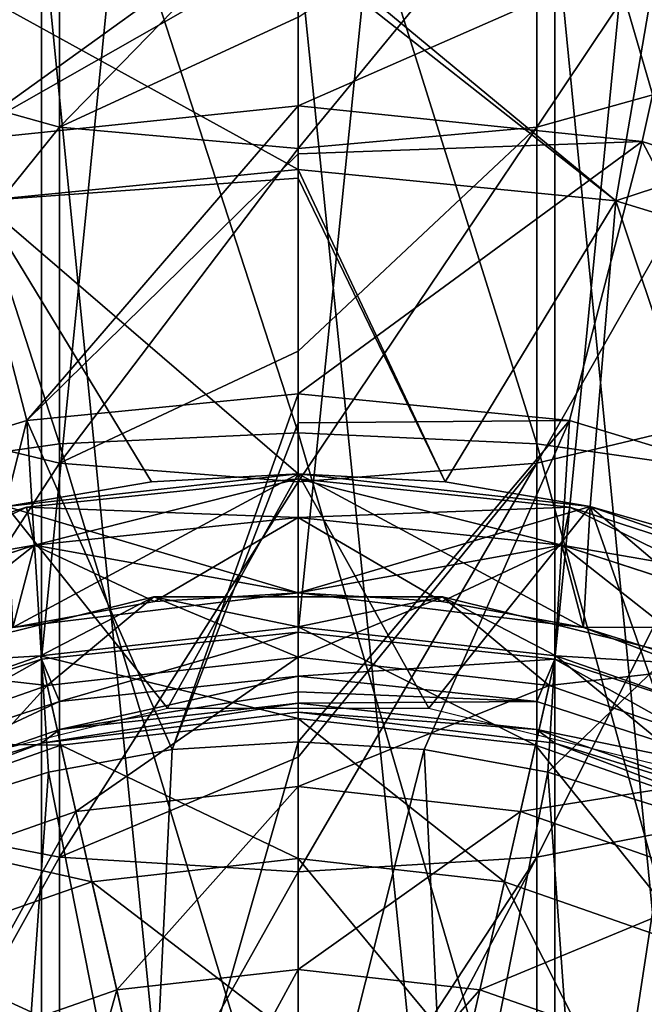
# Model space of a CAD drawing. Header units: millimetres. Extents: x -84 to 84, y -375 to 242.
# Tile 151 of 166: x -2.34 to 2.9, y 211.42 to 219.68. Entities that reach past the tile are written whole.
import ezdxf

# ---------------------------------------------------------------- set-up
doc = ezdxf.new("R2010")
doc.units = ezdxf.units.MM
doc.header["$LTSCALE"] = 81.481481
for name, color, linetype in [('248', 7, 'CONTINUOUS'), ('249', 7, 'CONTINUOUS'), ('250', 7, 'CONTINUOUS'), ('251', 7, 'CONTINUOUS'), ('252', 7, 'CONTINUOUS'), ('253', 7, 'CONTINUOUS'), ('254', 7, 'CONTINUOUS'), ('255', 7, 'CONTINUOUS'), ('256', 7, 'CONTINUOUS'), ('257', 7, 'CONTINUOUS'), ('258', 7, 'CONTINUOUS'), ('259', 7, 'CONTINUOUS'), ('260', 7, 'CONTINUOUS'), ('261', 7, 'CONTINUOUS'), ('262', 7, 'CONTINUOUS'), ('263', 7, 'CONTINUOUS'), ('272', 7, 'CONTINUOUS'), ('273', 7, 'CONTINUOUS'), ('284', 7, 'CONTINUOUS'), ('285', 7, 'CONTINUOUS'), ('286', 7, 'CONTINUOUS'), ('287', 7, 'CONTINUOUS'), ('288', 7, 'CONTINUOUS'), ('289', 7, 'CONTINUOUS'), ('290', 7, 'CONTINUOUS'), ('291', 7, 'CONTINUOUS')]:
    doc.layers.add(name, color=color, linetype=linetype)

msp = doc.modelspace()

# ---------------------------------------------------------------- linework, layer by layer
at = {"layer": '248', "color": 7, "linetype": 'CONTINUOUS', "true_color": 0xa2afbf}
for points in [[(0, 215.8675, 19.625), (-2.4475, 215.5916, 19.625), (0, 215.8675, 21.625), (0, 215.8675, 19.625)], [(0, 215.8675, 21.625), (-2.4475, 215.5916, 19.625), (-2.4475, 215.5916, 21.625), (0, 215.8675, 21.625)]]:
    msp.add_3dface(points, dxfattribs=at)
at = {"layer": '249', "color": 7, "linetype": 'CONTINUOUS', "true_color": 0xa2afbf}
for points in [[(-1.0568, 213.5534, -22.375), (0, 213.6175, -22.375), (-1.2676, 209.1851, -22.375), (-1.0568, 213.5534, -22.375)], [(-1.2676, 209.1851, -22.375), (0, 213.6175, -22.375), (0, 209.3675, -22.375), (-1.2676, 209.1851, -22.375)], [(0, 213.6175, -22.375), (1.0568, 213.5534, -22.375), (0, 209.3675, -22.375), (0, 213.6175, -22.375)], [(-2.0936, 213.3632, -22.375), (-1.0568, 213.5534, -22.375), (-1.2676, 209.1851, -22.375), (-2.0936, 213.3632, -22.375)], [(0, 209.3675, -22.375), (1.0568, 213.5534, -22.375), (1.2676, 209.1851, -22.375), (0, 209.3675, -22.375)], [(1.0568, 213.5534, -22.375), (2.0936, 213.3632, -22.375), (1.2676, 209.1851, -22.375), (1.0568, 213.5534, -22.375)], [(-3.1024, 213.049, -22.375), (-2.0936, 213.3632, -22.375), (-2.4332, 208.6529, -22.375), (-3.1024, 213.049, -22.375)], [(-2.4332, 208.6529, -22.375), (-2.0936, 213.3632, -22.375), (-1.2676, 209.1851, -22.375), (-2.4332, 208.6529, -22.375)], [(1.2676, 209.1851, -22.375), (2.0936, 213.3632, -22.375), (2.4332, 208.6529, -22.375), (1.2676, 209.1851, -22.375)], [(2.0936, 213.3632, -22.375), (3.1024, 213.049, -22.375), (2.4332, 208.6529, -22.375), (2.0936, 213.3632, -22.375)], [(2.4332, 208.6529, -22.375), (3.1024, 213.049, -22.375), (3.4005, 207.8146, -22.375), (2.4332, 208.6529, -22.375)]]:
    msp.add_3dface(points, dxfattribs=at)
at = {"layer": '250', "color": 7, "linetype": 'CONTINUOUS', "true_color": 0xa2afbf}
for points in [[(-3.2705, 220.39, -14.2297), (0, 220.7308, -14.2297), (-2.8856, 218.6537, -17.4391), (-3.2705, 220.39, -14.2297)], [(-2.8856, 218.6537, -17.4391), (0, 220.7308, -14.2297), (0, 220.2984, -15.1734), (-2.8856, 218.6537, -17.4391)], [(0, 218.9525, -17.4391), (-2.8856, 218.6537, -17.4391), (0, 220.2984, -15.1734), (0, 218.9525, -17.4391)], [(0, 220.2566, 0.2437), (-2.991, 220.0705, 0.0302), (0, 218.4201, 3.1434), (0, 220.2566, 0.2437)], [(0, 218.4201, 3.1434), (-2.991, 220.0705, 0.0302), (-2.6639, 218.1557, 3.1434), (0, 218.4201, 3.1434)], [(-2.8856, 218.6537, -17.4391), (0, 218.9525, -17.4391), (-2.2765, 216.3124, -20.2007), (-2.8856, 218.6537, -17.4391)], [(-2.2765, 216.3124, -20.2007), (0, 218.9525, -17.4391), (0, 218.5494, -17.9895), (-2.2765, 216.3124, -20.2007)], [(-4.4656, 215.6484, -20.2007), (-2.8856, 218.6537, -17.4391), (-2.2765, 216.3124, -20.2007), (-4.4656, 215.6484, -20.2007)], [(0, 216.5367, -20.2007), (-2.2765, 216.3124, -20.2007), (0, 218.5494, -17.9895), (0, 216.5367, -20.2007)], [(0, 218.4201, 3.1434), (-2.6639, 218.1557, 3.1434), (0, 218.3476, 3.2353), (0, 218.4201, 3.1434)], [(0, 218.3476, 3.2353), (-2.6639, 218.1557, 3.1434), (0, 215.8675, 5.7741), (0, 218.3476, 3.2353)], [(0, 215.8675, 5.7741), (-2.6639, 218.1557, 3.1434), (-1.2314, 215.7984, 5.7741), (0, 215.8675, 5.7741)], [(-1.2314, 215.7984, 5.7741), (-2.6639, 218.1557, 3.1434), (-2.4473, 215.5918, 5.7741), (-1.2314, 215.7984, 5.7741)], [(-1.0568, 213.5534, -22.375), (-2.2765, 216.3124, -20.2007), (0, 216.5367, -20.2007), (-1.0568, 213.5534, -22.375)], [(-1.0568, 213.5534, -22.375), (0, 216.5367, -20.2007), (0, 216.2947, -20.4199), (-1.0568, 213.5534, -22.375)], [(-3.1024, 213.049, -22.375), (-4.4656, 215.6484, -20.2007), (-2.2765, 216.3124, -20.2007), (-3.1024, 213.049, -22.375)], [(-2.0936, 213.3632, -22.375), (-3.1024, 213.049, -22.375), (-2.2765, 216.3124, -20.2007), (-2.0936, 213.3632, -22.375)], [(-1.0568, 213.5534, -22.375), (-2.0936, 213.3632, -22.375), (-2.2765, 216.3124, -20.2007), (-1.0568, 213.5534, -22.375)], [(0, 213.6175, -22.375), (-1.0568, 213.5534, -22.375), (0, 216.2947, -20.4199), (0, 213.6175, -22.375)]]:
    msp.add_3dface(points, dxfattribs=at)
at = {"layer": '251', "color": 7, "linetype": 'CONTINUOUS', "true_color": 0xa2afbf}
for points in [[(0, 215.8675, 7.625), (-2.4473, 215.5918, 5.7741), (-2.4475, 215.5916, 7.625), (0, 215.8675, 7.625)], [(-1.2314, 215.7984, 5.7741), (-2.4473, 215.5918, 5.7741), (0, 215.8675, 7.625), (-1.2314, 215.7984, 5.7741)], [(0, 215.8675, 5.7741), (-1.2314, 215.7984, 5.7741), (0, 215.8675, 7.625), (0, 215.8675, 5.7741)]]:
    msp.add_3dface(points, dxfattribs=at)
at = {"layer": '252', "color": 7, "linetype": 'CONTINUOUS', "true_color": 0xa2afbf}
for points in [[(0, 215.8675, 7.625), (-2.4475, 215.5916, 7.625), (0, 214.8675, 7.625), (0, 215.8675, 7.625)], [(2.4475, 215.5916, 7.625), (0, 215.8675, 7.625), (2.393, 214.5768, 7.625), (2.4475, 215.5916, 7.625)], [(2.393, 214.5768, 7.625), (0, 215.8675, 7.625), (0, 214.8675, 7.625), (2.393, 214.5768, 7.625)], [(0, 214.8675, 7.625), (-2.4475, 215.5916, 7.625), (-2.393, 214.5768, 7.625), (0, 214.8675, 7.625)], [(4.6476, 213.7218, 7.625), (2.4475, 215.5916, 7.625), (2.393, 214.5768, 7.625), (4.6476, 213.7218, 7.625)], [(4.7733, 214.7779, 7.625), (2.4475, 215.5916, 7.625), (4.6476, 213.7218, 7.625), (4.7733, 214.7779, 7.625)]]:
    msp.add_3dface(points, dxfattribs=at)
at = {"layer": '253', "color": 7, "linetype": 'CONTINUOUS', "true_color": 0xa2afbf}
for points in [[(0, 214.8675, 7.625), (-2.393, 214.5768, 7.625), (0, 214.8675, 10.125), (0, 214.8675, 7.625)], [(0, 214.8675, 10.125), (-2.393, 214.5768, 7.625), (-1.2054, 214.7946, 10.125), (0, 214.8675, 10.125)], [(-1.2054, 214.7946, 10.125), (-2.393, 214.5768, 7.625), (-2.3932, 214.5769, 10.125), (-1.2054, 214.7946, 10.125)]]:
    msp.add_3dface(points, dxfattribs=at)
at = {"layer": '254', "color": 7, "linetype": 'CONTINUOUS', "true_color": 0xa2afbf}
for points in [[(0, 215.8258, 14.3594), (-2.2783, 215.5859, 12.8862), (-2.2784, 215.5863, 14.3594), (0, 215.8258, 14.3594)], [(0, 215.8258, 14.3594), (-2.2784, 215.5863, 14.3594), (0, 215.5009, 15.7965), (0, 215.8258, 14.3594)], [(0, 215.8253, 12.8862), (-2.2783, 215.5859, 12.8862), (0, 215.8258, 14.3594), (0, 215.8253, 12.8862)], [(0, 215.8253, 12.8862), (-2.2105, 215.2671, 11.4494), (-2.2783, 215.5859, 12.8862), (0, 215.8253, 12.8862)], [(0, 215.4995, 11.4494), (-2.2105, 215.2671, 11.4494), (0, 215.8253, 12.8862), (0, 215.4995, 11.4494)], [(-2.2784, 215.5863, 14.3594), (-4.4569, 214.878, 12.8862), (-4.4571, 214.8784, 14.3594), (-2.2784, 215.5863, 14.3594)], [(-2.2784, 215.5863, 14.3594), (-4.4571, 214.8784, 14.3594), (-2.2108, 215.2686, 15.7965), (-2.2784, 215.5863, 14.3594)], [(-2.2783, 215.5859, 12.8862), (-4.4569, 214.878, 12.8862), (-2.2784, 215.5863, 14.3594), (-2.2783, 215.5859, 12.8862)], [(-2.2783, 215.5859, 12.8862), (-4.3244, 214.5803, 11.4494), (-4.4569, 214.878, 12.8862), (-2.2783, 215.5859, 12.8862)], [(-2.2105, 215.2671, 11.4494), (-4.3244, 214.5803, 11.4494), (-2.2783, 215.5859, 12.8862), (-2.2105, 215.2671, 11.4494)], [(0, 215.5009, 15.7965), (-2.2784, 215.5863, 14.3594), (-2.2108, 215.2686, 15.7965), (0, 215.5009, 15.7965)], [(0, 215.5009, 15.7965), (-2.2108, 215.2686, 15.7965), (0, 214.8675, 17.125), (0, 215.5009, 15.7965)], [(0, 215.4995, 11.4494), (-1.2054, 214.7946, 10.125), (-2.2105, 215.2671, 11.4494), (0, 215.4995, 11.4494)], [(0, 214.8675, 10.125), (-1.2054, 214.7946, 10.125), (0, 215.4995, 11.4494), (0, 214.8675, 10.125)], [(-2.2108, 215.2686, 15.7965), (-4.4571, 214.8784, 14.3594), (-4.325, 214.5816, 15.7965), (-2.2108, 215.2686, 15.7965)], [(-2.2108, 215.2686, 15.7965), (-4.325, 214.5816, 15.7965), (-2.3932, 214.5769, 17.125), (-2.2108, 215.2686, 15.7965)], [(-2.2105, 215.2671, 11.4494), (-3.546, 214.2177, 10.125), (-4.3244, 214.5803, 11.4494), (-2.2105, 215.2671, 11.4494)], [(-2.3932, 214.5769, 10.125), (-3.546, 214.2177, 10.125), (-2.2105, 215.2671, 11.4494), (-2.3932, 214.5769, 10.125)], [(-1.2054, 214.7946, 17.125), (-2.2108, 215.2686, 15.7965), (-2.3932, 214.5769, 17.125), (-1.2054, 214.7946, 17.125)], [(-1.2054, 214.7946, 10.125), (-2.3932, 214.5769, 10.125), (-2.2105, 215.2671, 11.4494), (-1.2054, 214.7946, 10.125)], [(0, 214.8675, 17.125), (-2.2108, 215.2686, 15.7965), (-1.2054, 214.7946, 17.125), (0, 214.8675, 17.125)]]:
    msp.add_3dface(points, dxfattribs=at)
at = {"layer": '255', "color": 7, "linetype": 'CONTINUOUS', "true_color": 0xa2afbf}
for points in [[(-1.2054, 214.7946, 17.125), (-2.3932, 214.5769, 17.125), (0, 214.8675, 19.625), (-1.2054, 214.7946, 17.125)], [(0, 214.8675, 19.625), (-2.3932, 214.5769, 17.125), (-2.393, 214.5768, 19.625), (0, 214.8675, 19.625)], [(0, 214.8675, 17.125), (-1.2054, 214.7946, 17.125), (0, 214.8675, 19.625), (0, 214.8675, 17.125)]]:
    msp.add_3dface(points, dxfattribs=at)
at = {"layer": '256', "color": 7, "linetype": 'CONTINUOUS', "true_color": 0xa2afbf}
for points in [[(-2.4475, 215.5916, 19.625), (0, 215.8675, 19.625), (-2.393, 214.5768, 19.625), (-2.4475, 215.5916, 19.625)], [(0, 215.8675, 19.625), (0, 214.8675, 19.625), (-2.393, 214.5768, 19.625), (0, 215.8675, 19.625)], [(0, 214.8675, 19.625), (0, 215.8675, 19.625), (2.4475, 215.5916, 19.625), (0, 214.8675, 19.625)], [(2.393, 214.5768, 19.625), (0, 214.8675, 19.625), (2.4475, 215.5916, 19.625), (2.393, 214.5768, 19.625)], [(4.6476, 213.7218, 19.625), (2.393, 214.5768, 19.625), (2.4475, 215.5916, 19.625), (4.6476, 213.7218, 19.625)], [(4.7733, 214.7779, 19.625), (4.6476, 213.7218, 19.625), (2.4475, 215.5916, 19.625), (4.7733, 214.7779, 19.625)]]:
    msp.add_3dface(points, dxfattribs=at)
at = {"layer": '257', "color": 7, "linetype": 'CONTINUOUS', "true_color": 0xa2afbf}
for points in [[(0, 215.8675, 19.625), (0, 215.8675, 21.625), (2.4475, 215.5916, 21.625), (0, 215.8675, 19.625)], [(0, 215.8675, 19.625), (2.4475, 215.5916, 21.625), (2.4475, 215.5916, 19.625), (0, 215.8675, 19.625)], [(2.4475, 215.5916, 21.625), (4.7733, 214.7779, 21.625), (2.4475, 215.5916, 19.625), (2.4475, 215.5916, 21.625)], [(4.7733, 214.7779, 21.625), (4.7733, 214.7779, 19.625), (2.4475, 215.5916, 19.625), (4.7733, 214.7779, 21.625)]]:
    msp.add_3dface(points, dxfattribs=at)
at = {"layer": '258', "color": 7, "linetype": 'CONTINUOUS', "true_color": 0xa2afbf}
for points in [[(0, 218.9525, -17.4391), (0, 220.2984, -15.1734), (3.2705, 220.39, -14.2297), (0, 218.9525, -17.4391)], [(0, 218.9525, -17.4391), (3.2705, 220.39, -14.2297), (2.8856, 218.6537, -17.4391), (0, 218.9525, -17.4391)], [(3.2705, 220.39, -14.2297), (5.6488, 217.7701, -17.4391), (2.8856, 218.6537, -17.4391), (3.2705, 220.39, -14.2297)], [(0, 220.3619, 0.0302), (0, 220.2566, 0.2437), (2.6639, 218.1557, 3.1434), (0, 220.3619, 0.0302)], [(0, 220.3619, 0.0302), (2.6639, 218.1557, 3.1434), (2.991, 220.0705, 0.0302), (0, 220.3619, 0.0302)], [(0, 220.2566, 0.2437), (0, 218.4201, 3.1434), (2.6639, 218.1557, 3.1434), (0, 220.2566, 0.2437)], [(2.6639, 218.1557, 3.1434), (5.8695, 219.2072, 0.0302), (2.991, 220.0705, 0.0302), (2.6639, 218.1557, 3.1434)], [(2.6639, 218.1557, 3.1434), (5.2238, 217.3728, 3.1434), (5.8695, 219.2072, 0.0302), (2.6639, 218.1557, 3.1434)], [(0, 218.5494, -17.9895), (0, 218.9525, -17.4391), (2.8856, 218.6537, -17.4391), (0, 218.5494, -17.9895)], [(0, 216.5367, -20.2007), (0, 218.5494, -17.9895), (2.8856, 218.6537, -17.4391), (0, 216.5367, -20.2007)], [(2.2765, 216.3124, -20.2007), (0, 216.5367, -20.2007), (2.8856, 218.6537, -17.4391), (2.2765, 216.3124, -20.2007)], [(4.4656, 215.6484, -20.2007), (2.2765, 216.3124, -20.2007), (2.8856, 218.6537, -17.4391), (4.4656, 215.6484, -20.2007)], [(5.6488, 217.7701, -17.4391), (4.4656, 215.6484, -20.2007), (2.8856, 218.6537, -17.4391), (5.6488, 217.7701, -17.4391)], [(0, 218.4201, 3.1434), (0, 218.3476, 3.2353), (1.2317, 215.7983, 5.7741), (0, 218.4201, 3.1434)], [(0, 218.4201, 3.1434), (1.2317, 215.7983, 5.7741), (2.6639, 218.1557, 3.1434), (0, 218.4201, 3.1434)], [(0, 218.3476, 3.2353), (0, 215.8675, 5.7741), (1.2317, 215.7983, 5.7741), (0, 218.3476, 3.2353)], [(1.2317, 215.7983, 5.7741), (2.4478, 215.5917, 5.7741), (2.6639, 218.1557, 3.1434), (1.2317, 215.7983, 5.7741)], [(2.4478, 215.5917, 5.7741), (3.6332, 215.2502, 5.7741), (2.6639, 218.1557, 3.1434), (2.4478, 215.5917, 5.7741)], [(2.6639, 218.1557, 3.1434), (3.6332, 215.2502, 5.7741), (5.2238, 217.3728, 3.1434), (2.6639, 218.1557, 3.1434)], [(0, 216.2947, -20.4199), (0, 216.5367, -20.2007), (2.2765, 216.3124, -20.2007), (0, 216.2947, -20.4199)], [(1.0568, 213.5534, -22.375), (0, 213.6175, -22.375), (2.2765, 216.3124, -20.2007), (1.0568, 213.5534, -22.375)], [(0, 213.6175, -22.375), (0, 216.2947, -20.4199), (2.2765, 216.3124, -20.2007), (0, 213.6175, -22.375)], [(2.0936, 213.3632, -22.375), (1.0568, 213.5534, -22.375), (2.2765, 216.3124, -20.2007), (2.0936, 213.3632, -22.375)], [(4.4656, 215.6484, -20.2007), (2.0936, 213.3632, -22.375), (2.2765, 216.3124, -20.2007), (4.4656, 215.6484, -20.2007)], [(3.1024, 213.049, -22.375), (2.0936, 213.3632, -22.375), (4.4656, 215.6484, -20.2007), (3.1024, 213.049, -22.375)]]:
    msp.add_3dface(points, dxfattribs=at)
at = {"layer": '259', "color": 7, "linetype": 'CONTINUOUS', "true_color": 0xa2afbf}
for points in [[(0, 215.8675, 5.7741), (0, 215.8675, 7.625), (2.4475, 215.5916, 7.625), (0, 215.8675, 5.7741)], [(0, 215.8675, 5.7741), (2.4475, 215.5916, 7.625), (1.2317, 215.7983, 5.7741), (0, 215.8675, 5.7741)], [(2.4475, 215.5916, 7.625), (2.4478, 215.5917, 5.7741), (1.2317, 215.7983, 5.7741), (2.4475, 215.5916, 7.625)], [(2.4475, 215.5916, 7.625), (4.7733, 214.7779, 7.625), (2.4478, 215.5917, 5.7741), (2.4475, 215.5916, 7.625)], [(4.7733, 214.7779, 7.625), (3.6332, 215.2502, 5.7741), (2.4478, 215.5917, 5.7741), (4.7733, 214.7779, 7.625)]]:
    msp.add_3dface(points, dxfattribs=at)
at = {"layer": '260', "color": 7, "linetype": 'CONTINUOUS', "true_color": 0xa2afbf}
for points in [[(2.393, 214.5768, 7.625), (0, 214.8675, 7.625), (2.3932, 214.5769, 10.125), (2.393, 214.5768, 7.625)], [(0, 214.8675, 7.625), (0, 214.8675, 10.125), (1.2054, 214.7946, 10.125), (0, 214.8675, 7.625)], [(2.3932, 214.5769, 10.125), (0, 214.8675, 7.625), (1.2054, 214.7946, 10.125), (2.3932, 214.5769, 10.125)], [(3.546, 214.2177, 10.125), (2.393, 214.5768, 7.625), (2.3932, 214.5769, 10.125), (3.546, 214.2177, 10.125)], [(4.6476, 213.7218, 7.625), (2.393, 214.5768, 7.625), (4.6472, 213.7221, 10.125), (4.6476, 213.7218, 7.625)], [(4.6472, 213.7221, 10.125), (2.393, 214.5768, 7.625), (3.546, 214.2177, 10.125), (4.6472, 213.7221, 10.125)]]:
    msp.add_3dface(points, dxfattribs=at)
at = {"layer": '261', "color": 7, "linetype": 'CONTINUOUS', "true_color": 0xa2afbf}
for points in [[(0, 215.8253, 12.8862), (0, 215.8258, 14.3594), (2.2784, 215.5863, 14.3594), (0, 215.8253, 12.8862)], [(0, 215.8258, 14.3594), (0, 215.5009, 15.7965), (2.2108, 215.2686, 15.7965), (0, 215.8258, 14.3594)], [(2.2784, 215.5863, 14.3594), (0, 215.8258, 14.3594), (2.2108, 215.2686, 15.7965), (2.2784, 215.5863, 14.3594)], [(0, 215.4995, 11.4494), (0, 215.8253, 12.8862), (2.2783, 215.5859, 12.8862), (0, 215.4995, 11.4494)], [(2.2783, 215.5859, 12.8862), (0, 215.8253, 12.8862), (2.2784, 215.5863, 14.3594), (2.2783, 215.5859, 12.8862)], [(2.2105, 215.2671, 11.4494), (0, 215.4995, 11.4494), (2.2783, 215.5859, 12.8862), (2.2105, 215.2671, 11.4494)], [(4.4569, 214.878, 12.8862), (2.2105, 215.2671, 11.4494), (2.2783, 215.5859, 12.8862), (4.4569, 214.878, 12.8862)], [(4.325, 214.5816, 15.7965), (2.2784, 215.5863, 14.3594), (2.2108, 215.2686, 15.7965), (4.325, 214.5816, 15.7965)], [(4.4571, 214.8784, 14.3594), (2.2783, 215.5859, 12.8862), (2.2784, 215.5863, 14.3594), (4.4571, 214.8784, 14.3594)], [(4.4569, 214.878, 12.8862), (2.2783, 215.5859, 12.8862), (4.4571, 214.8784, 14.3594), (4.4569, 214.878, 12.8862)], [(4.4571, 214.8784, 14.3594), (2.2784, 215.5863, 14.3594), (4.325, 214.5816, 15.7965), (4.4571, 214.8784, 14.3594)], [(0, 215.5009, 15.7965), (0, 214.8675, 17.125), (1.2054, 214.7946, 17.125), (0, 215.5009, 15.7965)], [(2.2108, 215.2686, 15.7965), (0, 215.5009, 15.7965), (1.2054, 214.7946, 17.125), (2.2108, 215.2686, 15.7965)], [(0, 214.8675, 10.125), (0, 215.4995, 11.4494), (2.2105, 215.2671, 11.4494), (0, 214.8675, 10.125)], [(1.2054, 214.7946, 10.125), (0, 214.8675, 10.125), (2.2105, 215.2671, 11.4494), (1.2054, 214.7946, 10.125)], [(2.3932, 214.5769, 17.125), (2.2108, 215.2686, 15.7965), (1.2054, 214.7946, 17.125), (2.3932, 214.5769, 17.125)], [(2.3932, 214.5769, 10.125), (1.2054, 214.7946, 10.125), (2.2105, 215.2671, 11.4494), (2.3932, 214.5769, 10.125)], [(4.3244, 214.5803, 11.4494), (2.3932, 214.5769, 10.125), (2.2105, 215.2671, 11.4494), (4.3244, 214.5803, 11.4494)], [(4.3244, 214.5803, 11.4494), (2.2105, 215.2671, 11.4494), (4.4569, 214.878, 12.8862), (4.3244, 214.5803, 11.4494)], [(4.325, 214.5816, 15.7965), (2.2108, 215.2686, 15.7965), (3.546, 214.2177, 17.125), (4.325, 214.5816, 15.7965)], [(3.546, 214.2177, 17.125), (2.2108, 215.2686, 15.7965), (2.3932, 214.5769, 17.125), (3.546, 214.2177, 17.125)], [(3.546, 214.2177, 10.125), (2.3932, 214.5769, 10.125), (4.3244, 214.5803, 11.4494), (3.546, 214.2177, 10.125)]]:
    msp.add_3dface(points, dxfattribs=at)
at = {"layer": '262', "color": 7, "linetype": 'CONTINUOUS', "true_color": 0xa2afbf}
for points in [[(0, 214.8675, 17.125), (0, 214.8675, 19.625), (2.393, 214.5768, 19.625), (0, 214.8675, 17.125)], [(0, 214.8675, 17.125), (2.393, 214.5768, 19.625), (1.2054, 214.7946, 17.125), (0, 214.8675, 17.125)], [(2.393, 214.5768, 19.625), (2.3932, 214.5769, 17.125), (1.2054, 214.7946, 17.125), (2.393, 214.5768, 19.625)], [(2.393, 214.5768, 19.625), (4.6476, 213.7218, 19.625), (2.3932, 214.5769, 17.125), (2.393, 214.5768, 19.625)], [(4.6476, 213.7218, 19.625), (3.546, 214.2177, 17.125), (2.3932, 214.5769, 17.125), (4.6476, 213.7218, 19.625)]]:
    msp.add_3dface(points, dxfattribs=at)
at = {"layer": '263', "color": 7, "linetype": 'CONTINUOUS', "true_color": 0xa2afbf}
for points in [[(0, 215.8675, 21.625), (-2.4475, 215.5916, 21.625), (-1.0962, 213.9012, 21.625), (0, 215.8675, 21.625)], [(1.0962, 213.9012, 21.625), (0, 215.8675, 21.625), (-1.0962, 213.9012, 21.625), (1.0962, 213.9012, 21.625)], [(2.4475, 215.5916, 21.625), (0, 215.8675, 21.625), (1.0962, 213.9012, 21.625), (2.4475, 215.5916, 21.625)], [(-1.0962, 213.9012, 21.625), (-2.4475, 215.5916, 21.625), (-3.2274, 213.3758, 21.625), (-1.0962, 213.9012, 21.625)], [(3.2274, 213.3758, 21.625), (2.4475, 215.5916, 21.625), (1.0962, 213.9012, 21.625), (3.2274, 213.3758, 21.625)], [(4.7733, 214.7779, 21.625), (2.4475, 215.5916, 21.625), (3.2274, 213.3758, 21.625), (4.7733, 214.7779, 21.625)]]:
    msp.add_3dface(points, dxfattribs=at)
at = {"layer": '272', "color": 7, "linetype": 'CONTINUOUS', "true_color": 0xa2afbf}
for points in [[(-1.2096, 214.8342, -32.3667), (-3.5597, 214.2551, -32.3667), (-2.1619, 214.3396, -30.3407), (-1.2096, 214.8342, -32.3667)], [(0, 214.5832, -30.3407), (-1.2096, 214.8342, -32.3667), (-2.1619, 214.3396, -30.3407), (0, 214.5832, -30.3407)], [(1.2108, 214.8341, -32.3667), (-1.2096, 214.8342, -32.3667), (0, 214.5832, -30.3407), (1.2108, 214.8341, -32.3667)], [(2.1619, 214.3396, -30.3407), (1.2108, 214.8341, -32.3667), (0, 214.5832, -30.3407), (2.1619, 214.3396, -30.3407)], [(3.5607, 214.2547, -32.3667), (1.2108, 214.8341, -32.3667), (2.1619, 214.3396, -30.3407), (3.5607, 214.2547, -32.3667)], [(0, 214.5832, -30.3407), (-2.1619, 214.3396, -30.3407), (0, 213.8141, -28.4297), (0, 214.5832, -30.3407)], [(2.1619, 214.3396, -30.3407), (0, 214.5832, -30.3407), (1.9908, 213.5898, -28.4297), (2.1619, 214.3396, -30.3407)], [(1.9908, 213.5898, -28.4297), (0, 214.5832, -30.3407), (0, 213.8141, -28.4297), (1.9908, 213.5898, -28.4297)], [(-2.1619, 214.3396, -30.3407), (-3.5597, 214.2551, -32.3667), (-4.2155, 213.621, -30.3407), (-2.1619, 214.3396, -30.3407)], [(-2.1619, 214.3396, -30.3407), (-4.2155, 213.621, -30.3407), (-1.9908, 213.5898, -28.4297), (-2.1619, 214.3396, -30.3407)], [(0, 213.8141, -28.4297), (-2.1619, 214.3396, -30.3407), (-1.9908, 213.5898, -28.4297), (0, 213.8141, -28.4297)], [(3.8818, 212.9281, -28.4297), (2.1619, 214.3396, -30.3407), (1.9908, 213.5898, -28.4297), (3.8818, 212.9281, -28.4297)], [(4.2155, 213.621, -30.3407), (3.5607, 214.2547, -32.3667), (2.1619, 214.3396, -30.3407), (4.2155, 213.621, -30.3407)], [(4.2155, 213.621, -30.3407), (2.1619, 214.3396, -30.3407), (3.8818, 212.9281, -28.4297), (4.2155, 213.621, -30.3407)], [(0, 213.8141, -28.4297), (-1.9908, 213.5898, -28.4297), (0, 212.6391, -26.7378), (0, 213.8141, -28.4297)], [(1.9908, 213.5898, -28.4297), (0, 213.8141, -28.4297), (1.7294, 212.4443, -26.7378), (1.9908, 213.5898, -28.4297)], [(1.7294, 212.4443, -26.7378), (0, 213.8141, -28.4297), (0, 212.6391, -26.7378), (1.7294, 212.4443, -26.7378)], [(-1.9908, 213.5898, -28.4297), (-4.2155, 213.621, -30.3407), (-3.8818, 212.9281, -28.4297), (-1.9908, 213.5898, -28.4297)], [(-1.9908, 213.5898, -28.4297), (-3.8818, 212.9281, -28.4297), (-1.7294, 212.4443, -26.7378), (-1.9908, 213.5898, -28.4297)], [(0, 212.6391, -26.7378), (-1.9908, 213.5898, -28.4297), (-1.7294, 212.4443, -26.7378), (0, 212.6391, -26.7378)], [(3.372, 211.8695, -26.7378), (1.9908, 213.5898, -28.4297), (1.7294, 212.4443, -26.7378), (3.372, 211.8695, -26.7378)], [(3.8818, 212.9281, -28.4297), (1.9908, 213.5898, -28.4297), (3.372, 211.8695, -26.7378), (3.8818, 212.9281, -28.4297)], [(-1.7294, 212.4443, -26.7378), (-3.8818, 212.9281, -28.4297), (-3.372, 211.8695, -26.7378), (-1.7294, 212.4443, -26.7378)], [(0, 212.6391, -26.7378), (-1.7294, 212.4443, -26.7378), (0, 211.1172, -25.3496), (0, 212.6391, -26.7378)], [(1.7294, 212.4443, -26.7378), (0, 212.6391, -26.7378), (1.3907, 210.9605, -25.3496), (1.7294, 212.4443, -26.7378)], [(1.3907, 210.9605, -25.3496), (0, 212.6391, -26.7378), (0, 211.1172, -25.3496), (1.3907, 210.9605, -25.3496)], [(-1.7294, 212.4443, -26.7378), (-3.372, 211.8695, -26.7378), (-1.3907, 210.9605, -25.3496), (-1.7294, 212.4443, -26.7378)], [(0, 211.1172, -25.3496), (-1.7294, 212.4443, -26.7378), (-1.3907, 210.9605, -25.3496), (0, 211.1172, -25.3496)], [(2.7116, 210.4982, -25.3496), (1.7294, 212.4443, -26.7378), (1.3907, 210.9605, -25.3496), (2.7116, 210.4982, -25.3496)], [(3.372, 211.8695, -26.7378), (1.7294, 212.4443, -26.7378), (2.7116, 210.4982, -25.3496), (3.372, 211.8695, -26.7378)], [(-1.3907, 210.9605, -25.3496), (-3.372, 211.8695, -26.7378), (-2.7116, 210.4982, -25.3496), (-1.3907, 210.9605, -25.3496)], [(3.8966, 209.7537, -25.3496), (3.372, 211.8695, -26.7378), (2.7116, 210.4982, -25.3496), (3.8966, 209.7537, -25.3496)]]:
    msp.add_3dface(points, dxfattribs=at)
at = {"layer": '273', "color": 7, "linetype": 'CONTINUOUS', "true_color": 0xa2afbf}
for points in [[(-3.5597, 214.2551, -32.3667), (-1.2096, 214.8342, -32.3667), (-2.1053, 214.0915, -34.6227), (-3.5597, 214.2551, -32.3667)], [(-2.1053, 214.0915, -34.6227), (-1.2096, 214.8342, -32.3667), (0, 214.3287, -34.6227), (-2.1053, 214.0915, -34.6227)], [(-1.2096, 214.8342, -32.3667), (1.2108, 214.8341, -32.3667), (0, 214.3287, -34.6227), (-1.2096, 214.8342, -32.3667)], [(0, 214.3287, -34.6227), (1.2108, 214.8341, -32.3667), (2.1053, 214.0915, -34.6227), (0, 214.3287, -34.6227)], [(1.2108, 214.8341, -32.3667), (3.5607, 214.2547, -32.3667), (2.1053, 214.0915, -34.6227), (1.2108, 214.8341, -32.3667)], [(-2.1053, 214.0915, -34.6227), (0, 214.3287, -34.6227), (-1.8636, 213.0326, -36.6856), (-2.1053, 214.0915, -34.6227)], [(-1.8636, 213.0326, -36.6856), (0, 214.3287, -34.6227), (0, 213.2425, -36.6856), (-1.8636, 213.0326, -36.6856)], [(0, 214.3287, -34.6227), (2.1053, 214.0915, -34.6227), (0, 213.2425, -36.6856), (0, 214.3287, -34.6227)], [(-4.1051, 213.3918, -34.6227), (-3.5597, 214.2551, -32.3667), (-2.1053, 214.0915, -34.6227), (-4.1051, 213.3918, -34.6227)], [(2.1053, 214.0915, -34.6227), (3.5607, 214.2547, -32.3667), (4.1051, 213.3918, -34.6227), (2.1053, 214.0915, -34.6227)], [(-4.1051, 213.3918, -34.6227), (-2.1053, 214.0915, -34.6227), (-3.6338, 212.4132, -36.6856), (-4.1051, 213.3918, -34.6227)], [(-3.6338, 212.4132, -36.6856), (-2.1053, 214.0915, -34.6227), (-1.8636, 213.0326, -36.6856), (-3.6338, 212.4132, -36.6856)], [(0, 213.2425, -36.6856), (2.1053, 214.0915, -34.6227), (1.8636, 213.0326, -36.6856), (0, 213.2425, -36.6856)], [(2.1053, 214.0915, -34.6227), (4.1051, 213.3918, -34.6227), (1.8636, 213.0326, -36.6856), (2.1053, 214.0915, -34.6227)], [(1.8636, 213.0326, -36.6856), (4.1051, 213.3918, -34.6227), (3.6338, 212.4132, -36.6856), (1.8636, 213.0326, -36.6856)], [(-1.8636, 213.0326, -36.6856), (0, 213.2425, -36.6856), (-1.5222, 211.5367, -38.441), (-1.8636, 213.0326, -36.6856)], [(-1.5222, 211.5367, -38.441), (0, 213.2425, -36.6856), (0, 211.7082, -38.441), (-1.5222, 211.5367, -38.441)], [(0, 213.2425, -36.6856), (1.8636, 213.0326, -36.6856), (0, 211.7082, -38.441), (0, 213.2425, -36.6856)], [(-3.6338, 212.4132, -36.6856), (-1.8636, 213.0326, -36.6856), (-2.9681, 211.0308, -38.441), (-3.6338, 212.4132, -36.6856)], [(-2.9681, 211.0308, -38.441), (-1.8636, 213.0326, -36.6856), (-1.5222, 211.5367, -38.441), (-2.9681, 211.0308, -38.441)], [(0, 211.7082, -38.441), (1.8636, 213.0326, -36.6856), (1.5222, 211.5367, -38.441), (0, 211.7082, -38.441)], [(1.8636, 213.0326, -36.6856), (3.6338, 212.4132, -36.6856), (1.5222, 211.5367, -38.441), (1.8636, 213.0326, -36.6856)], [(1.5222, 211.5367, -38.441), (3.6338, 212.4132, -36.6856), (2.9681, 211.0308, -38.441), (1.5222, 211.5367, -38.441)], [(-1.5222, 211.5367, -38.441), (0, 211.7082, -38.441), (-1.0996, 209.6853, -39.7933), (-1.5222, 211.5367, -38.441)], [(-1.0996, 209.6853, -39.7933), (0, 211.7082, -38.441), (0, 209.8092, -39.7933), (-1.0996, 209.6853, -39.7933)], [(0, 211.7082, -38.441), (1.5222, 211.5367, -38.441), (0, 209.8092, -39.7933), (0, 211.7082, -38.441)], [(-2.9681, 211.0308, -38.441), (-1.5222, 211.5367, -38.441), (-2.1441, 209.3198, -39.7933), (-2.9681, 211.0308, -38.441)], [(-2.1441, 209.3198, -39.7933), (-1.5222, 211.5367, -38.441), (-1.0996, 209.6853, -39.7933), (-2.1441, 209.3198, -39.7933)], [(0, 209.8092, -39.7933), (1.5222, 211.5367, -38.441), (1.0996, 209.6853, -39.7933), (0, 209.8092, -39.7933)], [(1.5222, 211.5367, -38.441), (2.9681, 211.0308, -38.441), (1.0996, 209.6853, -39.7933), (1.5222, 211.5367, -38.441)]]:
    msp.add_3dface(points, dxfattribs=at)
at = {"layer": '284', "color": 7, "linetype": 'CONTINUOUS', "true_color": 0xa2afbf}
for points in [[(0, 213.8675, 147.625), (0, 213.8675, 19.625), (-2.1538, 213.606, 19.625), (0, 213.8675, 147.625)], [(-2.1538, 213.606, 147.625), (0, 213.8675, 147.625), (-2.1538, 213.606, 19.625), (-2.1538, 213.606, 147.625)], [(-4.1825, 212.8366, 147.625), (-2.1538, 213.606, 147.625), (-4.1825, 212.8366, 19.625), (-4.1825, 212.8366, 147.625)], [(-4.1825, 212.8366, 19.625), (-2.1538, 213.606, 147.625), (-2.1538, 213.606, 19.625), (-4.1825, 212.8366, 19.625)]]:
    msp.add_3dface(points, dxfattribs=at)
at = {"layer": '285', "color": 7, "linetype": 'CONTINUOUS', "true_color": 0xa2afbf}
for points in [[(0, 213.8675, 19.625), (0, 213.8675, 147.625), (2.1538, 213.606, 147.625), (0, 213.8675, 19.625)], [(0, 213.8675, 19.625), (2.1538, 213.606, 147.625), (2.1538, 213.606, 19.625), (0, 213.8675, 19.625)], [(2.1538, 213.606, 147.625), (4.1825, 212.8366, 147.625), (2.1538, 213.606, 19.625), (2.1538, 213.606, 147.625)], [(2.1538, 213.606, 19.625), (4.1825, 212.8366, 147.625), (4.1825, 212.8366, 19.625), (2.1538, 213.606, 19.625)]]:
    msp.add_3dface(points, dxfattribs=at)
at = {"layer": '286', "color": 7, "linetype": 'CONTINUOUS', "true_color": 0xa2afbf}
for points in [[(0, 214.5374, 150.125), (-2.0027, 213.9573, 149.4131), (-2.1538, 214.3109, 150.2558), (0, 214.5374, 150.125)], [(0, 214.1693, 149.3359), (-2.0027, 213.9573, 149.4131), (0, 214.5374, 150.125), (0, 214.1693, 149.3359)], [(-2.1538, 214.3109, 150.2558), (-3.905, 213.3319, 149.6409), (-4.1825, 213.6446, 150.6404), (-2.1538, 214.3109, 150.2558)], [(-2.0027, 213.9573, 149.4131), (-3.905, 213.3319, 149.6409), (-2.1538, 214.3109, 150.2558), (-2.0027, 213.9573, 149.4131)], [(0, 214.0379, 148.9191), (-2.0027, 213.7212, 148.5324), (0, 214.1693, 149.3359), (0, 214.0379, 148.9191)], [(0, 214.1693, 149.3359), (-2.0027, 213.7212, 148.5324), (-2.0027, 213.9573, 149.4131), (0, 214.1693, 149.3359)], [(0, 213.9435, 148.4932), (-2.0027, 213.7212, 148.5324), (0, 214.0379, 148.9191), (0, 213.9435, 148.4932)], [(-2.0027, 213.7212, 148.5324), (-3.905, 213.0657, 148.648), (-2.0027, 213.9573, 149.4131), (-2.0027, 213.7212, 148.5324)], [(-2.0027, 213.9573, 149.4131), (-3.905, 213.0657, 148.648), (-3.905, 213.3319, 149.6409), (-2.0027, 213.9573, 149.4131)], [(0, 213.8675, 147.625), (-2.1538, 213.606, 147.625), (0, 213.9435, 148.4932), (0, 213.8675, 147.625)], [(0, 213.9435, 148.4932), (-2.1538, 213.606, 147.625), (-2.0027, 213.7212, 148.5324), (0, 213.9435, 148.4932)], [(-2.0027, 213.7212, 148.5324), (-2.1538, 213.606, 147.625), (-3.905, 213.0657, 148.648), (-2.0027, 213.7212, 148.5324)], [(-2.1538, 213.606, 147.625), (-4.1825, 212.8366, 147.625), (-3.905, 213.0657, 148.648), (-2.1538, 213.606, 147.625)]]:
    msp.add_3dface(points, dxfattribs=at)
at = {"layer": '287', "color": 7, "linetype": 'CONTINUOUS', "true_color": 0xa2afbf}
for points in [[(0, 214.1693, 149.3359), (0, 214.5374, 150.125), (2.1538, 214.3109, 150.2558), (0, 214.1693, 149.3359)], [(2.0027, 213.9573, 149.4131), (0, 214.1693, 149.3359), (2.1538, 214.3109, 150.2558), (2.0027, 213.9573, 149.4131)], [(3.905, 213.3319, 149.6409), (2.0027, 213.9573, 149.4131), (2.1538, 214.3109, 150.2558), (3.905, 213.3319, 149.6409)], [(4.1825, 213.6446, 150.6404), (3.905, 213.3319, 149.6409), (2.1538, 214.3109, 150.2558), (4.1825, 213.6446, 150.6404)], [(0, 214.0379, 148.9191), (0, 214.1693, 149.3359), (2.0027, 213.9573, 149.4131), (0, 214.0379, 148.9191)], [(0, 213.9435, 148.4932), (0, 214.0379, 148.9191), (2.0027, 213.9573, 149.4131), (0, 213.9435, 148.4932)], [(2.0027, 213.7212, 148.5324), (0, 213.9435, 148.4932), (2.0027, 213.9573, 149.4131), (2.0027, 213.7212, 148.5324)], [(0, 213.8675, 147.625), (0, 213.9435, 148.4932), (2.0027, 213.7212, 148.5324), (0, 213.8675, 147.625)], [(3.905, 213.3319, 149.6409), (2.0027, 213.7212, 148.5324), (2.0027, 213.9573, 149.4131), (3.905, 213.3319, 149.6409)], [(2.1538, 213.606, 147.625), (0, 213.8675, 147.625), (2.0027, 213.7212, 148.5324), (2.1538, 213.606, 147.625)], [(3.905, 213.0657, 148.648), (2.1538, 213.606, 147.625), (2.0027, 213.7212, 148.5324), (3.905, 213.0657, 148.648)], [(3.905, 213.0657, 148.648), (2.0027, 213.7212, 148.5324), (3.905, 213.3319, 149.6409), (3.905, 213.0657, 148.648)], [(4.1825, 212.8366, 147.625), (2.1538, 213.606, 147.625), (3.905, 213.0657, 148.648), (4.1825, 212.8366, 147.625)]]:
    msp.add_3dface(points, dxfattribs=at)
at = {"layer": '288', "color": 7, "linetype": 'CONTINUOUS', "true_color": 0xa2afbf}
for points in [[(0, 214.5374, 150.125), (-2.1538, 214.3109, 150.2558), (0, 235.9047, 187.1343), (0, 214.5374, 150.125)], [(0, 235.9047, 187.1343), (-2.1538, 214.3109, 150.2558), (-2.1538, 235.6782, 187.2651), (0, 235.9047, 187.1343)], [(-2.1538, 214.3109, 150.2558), (-4.1825, 213.6446, 150.6404), (-2.1538, 235.6782, 187.2651), (-2.1538, 214.3109, 150.2558)], [(-2.1538, 235.6782, 187.2651), (-4.1825, 213.6446, 150.6404), (-4.1825, 235.0119, 187.6497), (-2.1538, 235.6782, 187.2651)], [(-4.1825, 199.8417, 158.6096), (-2.1538, 199.1754, 158.9942), (-4.1825, 221.209, 195.6188), (-4.1825, 199.8417, 158.6096)], [(-4.1825, 221.209, 195.6188), (-2.1538, 199.1754, 158.9942), (-2.1538, 220.5427, 196.0035), (-4.1825, 221.209, 195.6188)], [(-2.1538, 199.1754, 158.9942), (0, 198.9489, 159.125), (-2.1538, 220.5427, 196.0035), (-2.1538, 199.1754, 158.9942)], [(-2.1538, 220.5427, 196.0035), (0, 198.9489, 159.125), (0, 220.3162, 196.1343), (-2.1538, 220.5427, 196.0035)]]:
    msp.add_3dface(points, dxfattribs=at)
at = {"layer": '289', "color": 7, "linetype": 'CONTINUOUS', "true_color": 0xa2afbf}
for points in [[(0, 214.5374, 150.125), (0, 235.9047, 187.1343), (2.1538, 235.6782, 187.2651), (0, 214.5374, 150.125)], [(2.1538, 214.3109, 150.2558), (0, 214.5374, 150.125), (2.1538, 235.6782, 187.2651), (2.1538, 214.3109, 150.2558)], [(4.1825, 235.0119, 187.6497), (2.1538, 214.3109, 150.2558), (2.1538, 235.6782, 187.2651), (4.1825, 235.0119, 187.6497)], [(4.1825, 213.6446, 150.6404), (2.1538, 214.3109, 150.2558), (4.1825, 235.0119, 187.6497), (4.1825, 213.6446, 150.6404)], [(2.1538, 220.5427, 196.0035), (4.1825, 199.8417, 158.6096), (4.1825, 221.209, 195.6188), (2.1538, 220.5427, 196.0035)], [(0, 220.3162, 196.1343), (2.1538, 199.1754, 158.9942), (2.1538, 220.5427, 196.0035), (0, 220.3162, 196.1343)], [(2.1538, 199.1754, 158.9942), (4.1825, 199.8417, 158.6096), (2.1538, 220.5427, 196.0035), (2.1538, 199.1754, 158.9942)], [(0, 198.9489, 159.125), (2.1538, 199.1754, 158.9942), (0, 220.3162, 196.1343), (0, 198.9489, 159.125)]]:
    msp.add_3dface(points, dxfattribs=at)
at = {"layer": '290', "color": 7, "linetype": 'CONTINUOUS', "true_color": 0xa2afbf}
for points in [[(0, 222.5073, 244.4194), (-2.0027, 222.3821, 244.2316), (0, 216.2104, 247.8922), (0, 222.5073, 244.4194)], [(-2.0027, 222.3821, 244.2316), (-3.905, 222.0131, 243.6777), (-2.0027, 216.1183, 247.6861), (-2.0027, 222.3821, 244.2316)], [(0, 216.2104, 247.8922), (-2.0027, 222.3821, 244.2316), (-2.0027, 216.1183, 247.6861), (0, 216.2104, 247.8922)], [(-2.0027, 216.1183, 247.6861), (-3.905, 222.0131, 243.6777), (-3.905, 215.8467, 247.0784), (-2.0027, 216.1183, 247.6861)], [(-3.905, 221.6214, 220.6088), (-2.0027, 221.0313, 220.3009), (-3.905, 219.3049, 224.2668), (-3.905, 221.6214, 220.6088)], [(-3.905, 219.3049, 224.2668), (-2.0027, 221.0313, 220.3009), (-2.0027, 218.7743, 223.8649), (-3.905, 219.3049, 224.2668)], [(-2.0027, 221.0313, 220.3009), (0, 220.8312, 220.1965), (-2.0027, 218.7743, 223.8649), (-2.0027, 221.0313, 220.3009)], [(-2.0027, 218.7743, 223.8649), (0, 220.8312, 220.1965), (0, 219.6969, 222.1503), (-2.0027, 218.7743, 223.8649)], [(0, 218.5945, 223.7287), (-2.0027, 218.7743, 223.8649), (0, 219.6969, 222.1503), (0, 218.5945, 223.7287)], [(-3.905, 219.3049, 224.2668), (-2.0027, 218.7743, 223.8649), (-3.905, 216.4112, 227.4877), (-3.905, 219.3049, 224.2668)], [(-3.905, 216.4112, 227.4877), (-2.0027, 218.7743, 223.8649), (-2.0027, 215.955, 227.003), (-3.905, 216.4112, 227.4877)], [(-2.0027, 218.7743, 223.8649), (0, 218.5945, 223.7287), (-2.0027, 215.955, 227.003), (-2.0027, 218.7743, 223.8649)], [(-2.0027, 215.955, 227.003), (0, 218.5945, 223.7287), (0, 216.8952, 225.7422), (-2.0027, 215.955, 227.003)], [(0, 215.8003, 226.8387), (-2.0027, 215.955, 227.003), (0, 216.8952, 225.7422), (0, 215.8003, 226.8387)], [(-3.905, 216.4112, 227.4877), (-2.0027, 215.955, 227.003), (-3.905, 213.0212, 230.1813), (-3.905, 216.4112, 227.4877)], [(0, 216.2104, 247.8922), (-2.0027, 216.1183, 247.6861), (0, 209.4925, 250.2489), (0, 216.2104, 247.8922)], [(-2.0027, 216.1183, 247.6861), (-3.905, 215.8467, 247.0784), (-2.0027, 209.3664, 250.0485), (-2.0027, 216.1183, 247.6861)], [(0, 209.4925, 250.2489), (-2.0027, 216.1183, 247.6861), (-2.0027, 209.3664, 250.0485), (0, 209.4925, 250.2489)], [(-3.905, 213.0212, 230.1813), (-2.0027, 215.955, 227.003), (-2.0027, 212.6521, 229.6274), (-3.905, 213.0212, 230.1813)], [(-2.0027, 215.955, 227.003), (0, 215.8003, 226.8387), (-2.0027, 212.6521, 229.6274), (-2.0027, 215.955, 227.003)], [(-2.0027, 209.3664, 250.0485), (-3.905, 215.8467, 247.0784), (-3.905, 209.1999, 249.404), (-2.0027, 209.3664, 250.0485)], [(-2.0027, 212.6521, 229.6274), (0, 215.8003, 226.8387), (0, 213.4883, 228.766), (-2.0027, 212.6521, 229.6274)], [(0, 212.527, 229.4396), (-2.0027, 212.6521, 229.6274), (0, 213.4883, 228.766), (0, 212.527, 229.4396)], [(-3.905, 213.0212, 230.1813), (-2.0027, 212.6521, 229.6274), (-3.905, 209.2297, 232.2723), (-3.905, 213.0212, 230.1813)], [(-3.905, 209.2297, 232.2723), (-2.0027, 212.6521, 229.6274), (-2.0027, 208.9581, 231.6646), (-3.905, 209.2297, 232.2723)], [(-2.0027, 212.6521, 229.6274), (0, 212.527, 229.4396), (-2.0027, 208.9581, 231.6646), (-2.0027, 212.6521, 229.6274)], [(-2.0027, 208.9581, 231.6646), (0, 212.527, 229.4396), (0, 209.5892, 231.1215), (-2.0027, 208.9581, 231.6646)]]:
    msp.add_3dface(points, dxfattribs=at)
at = {"layer": '291', "color": 7, "linetype": 'CONTINUOUS', "true_color": 0xa2afbf}
for points in [[(0, 222.5073, 244.4194), (0, 216.2104, 247.8922), (2.0027, 216.1183, 247.6861), (0, 222.5073, 244.4194)], [(2.0027, 222.3821, 244.2316), (0, 222.5073, 244.4194), (2.0027, 216.1183, 247.6861), (2.0027, 222.3821, 244.2316)], [(3.905, 222.0131, 243.6777), (2.0027, 222.3821, 244.2316), (3.905, 215.8467, 247.0784), (3.905, 222.0131, 243.6777)], [(3.905, 215.8467, 247.0784), (2.0027, 222.3821, 244.2316), (2.0027, 216.1183, 247.6861), (3.905, 215.8467, 247.0784)], [(2.0027, 221.0313, 220.3009), (3.905, 221.6214, 220.6088), (2.0027, 218.7743, 223.8649), (2.0027, 221.0313, 220.3009)], [(2.0027, 218.7743, 223.8649), (3.905, 221.6214, 220.6088), (3.905, 219.3049, 224.2668), (2.0027, 218.7743, 223.8649)], [(0, 218.5945, 223.7287), (0, 219.6969, 222.1503), (2.0027, 221.0313, 220.3009), (0, 218.5945, 223.7287)], [(0, 218.5945, 223.7287), (2.0027, 221.0313, 220.3009), (2.0027, 218.7743, 223.8649), (0, 218.5945, 223.7287)], [(2.0027, 218.7743, 223.8649), (3.905, 219.3049, 224.2668), (2.0027, 215.955, 227.003), (2.0027, 218.7743, 223.8649)], [(2.0027, 215.955, 227.003), (3.905, 219.3049, 224.2668), (3.905, 216.4112, 227.4877), (2.0027, 215.955, 227.003)], [(0, 216.8952, 225.7422), (0, 218.5945, 223.7287), (2.0027, 218.7743, 223.8649), (0, 216.8952, 225.7422)], [(0, 215.8003, 226.8387), (0, 216.8952, 225.7422), (2.0027, 218.7743, 223.8649), (0, 215.8003, 226.8387)], [(0, 215.8003, 226.8387), (2.0027, 218.7743, 223.8649), (2.0027, 215.955, 227.003), (0, 215.8003, 226.8387)], [(2.0027, 215.955, 227.003), (3.905, 216.4112, 227.4877), (2.0027, 212.6521, 229.6274), (2.0027, 215.955, 227.003)], [(2.0027, 212.6521, 229.6274), (3.905, 216.4112, 227.4877), (3.905, 213.0212, 230.1813), (2.0027, 212.6521, 229.6274)], [(0, 216.2104, 247.8922), (0, 209.4925, 250.2489), (2.0027, 209.3664, 250.0485), (0, 216.2104, 247.8922)], [(2.0027, 216.1183, 247.6861), (0, 216.2104, 247.8922), (2.0027, 209.3664, 250.0485), (2.0027, 216.1183, 247.6861)], [(3.905, 215.8467, 247.0784), (2.0027, 216.1183, 247.6861), (3.905, 209.1999, 249.404), (3.905, 215.8467, 247.0784)], [(3.905, 209.1999, 249.404), (2.0027, 216.1183, 247.6861), (2.0027, 209.3664, 250.0485), (3.905, 209.1999, 249.404)], [(0, 213.4883, 228.766), (0, 215.8003, 226.8387), (2.0027, 215.955, 227.003), (0, 213.4883, 228.766)], [(0, 212.527, 229.4396), (0, 213.4883, 228.766), (2.0027, 215.955, 227.003), (0, 212.527, 229.4396)], [(0, 212.527, 229.4396), (2.0027, 215.955, 227.003), (2.0027, 212.6521, 229.6274), (0, 212.527, 229.4396)], [(2.0027, 212.6521, 229.6274), (3.905, 213.0212, 230.1813), (2.0027, 208.9581, 231.6646), (2.0027, 212.6521, 229.6274)], [(2.0027, 208.9581, 231.6646), (3.905, 213.0212, 230.1813), (3.905, 209.2297, 232.2723), (2.0027, 208.9581, 231.6646)], [(0, 209.5892, 231.1215), (0, 212.527, 229.4396), (2.0027, 212.6521, 229.6274), (0, 209.5892, 231.1215)], [(0, 208.8661, 231.4586), (0, 209.5892, 231.1215), (2.0027, 212.6521, 229.6274), (0, 208.8661, 231.4586)], [(0, 208.8661, 231.4586), (2.0027, 212.6521, 229.6274), (2.0027, 208.9581, 231.6646), (0, 208.8661, 231.4586)]]:
    msp.add_3dface(points, dxfattribs=at)

doc.saveas('drawing.dxf')
